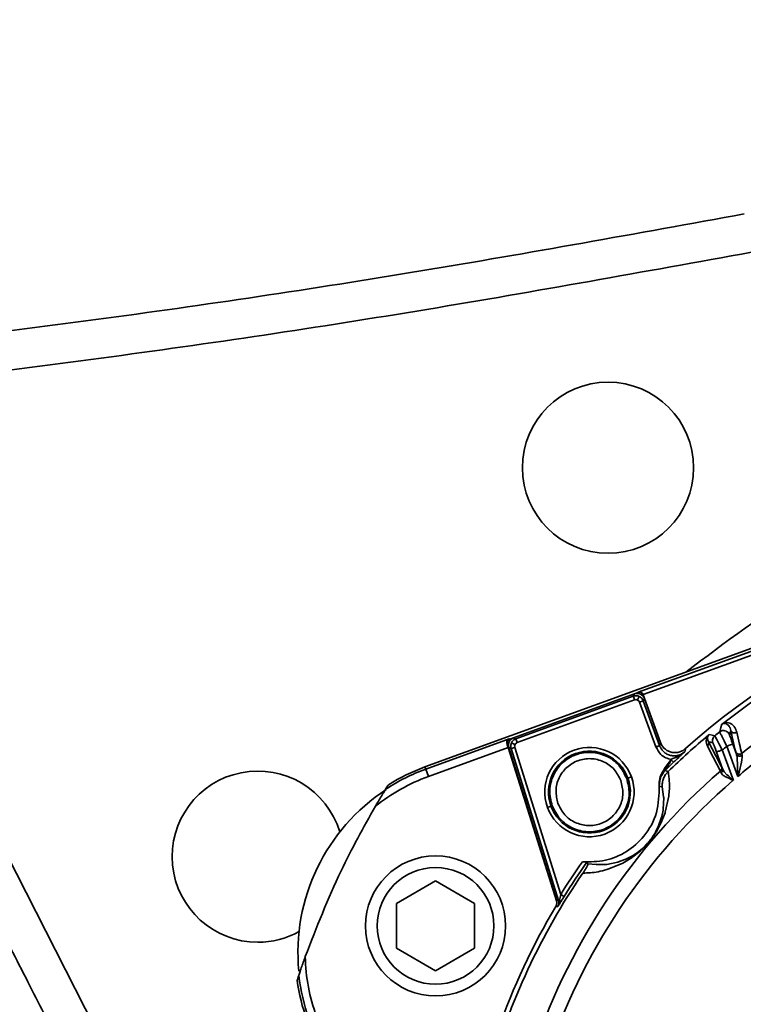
# Model space of a CAD drawing. Header units: millimetres. Extents: x -10540 to 6039, y -7467 to 6433.
# Tile 30 of 236: x -4641 to -4548, y -1883 to -1756. Entities that reach past the tile are written whole.
import ezdxf

# ---------------------------------------------------------------- set-up
doc = ezdxf.new("R2010")
doc.units = ezdxf.units.MM
doc.header["$LTSCALE"] = 8

msp = doc.modelspace()

# ---------------------------------------------------------------- linework, layer by layer
at = {"linetype": 'Continuous', "lineweight": 35}
for p, q in [((-4672.97, -1804.76), (-4626.82, -1895.34)), ((-4494.48, -1817.62), (-4589.35, -1852.14)), ((-4561.95, -1842.54), (-4494.35, -1817.93)), ((-4494.64, -1818.57), (-4561.32, -1842.84)), ((-4578.45, -1848.56), (-4561.96, -1842.56)), ((-4577.99, -1848.4), (-4562.44, -1842.74)), ((-4577.67, -1848.54), (-4562.58, -1843.04)), ((-4562.58, -1843.04), (-4562.44, -1842.74)), ((-4561.96, -1842.56), (-4561.95, -1842.54)), ((-4561.91, -1842.7), (-4561.96, -1842.56)), ((-4561.32, -1842.86), (-4561.46, -1842.91)), ((-4561.32, -1842.85), (-4561.32, -1842.86)), ((-4561.32, -1842.85), (-4559.04, -1849.11)), ((-4561.32, -1842.86), (-4559.07, -1849.05)), ((-4562.41, -1843.51), (-4577.5, -1849.01)), ((-4561.77, -1843.81), (-4561.3, -1843.64)), ((-4559.68, -1849.56), (-4561.77, -1843.81)), ((-4561.16, -1843.34), (-4561.3, -1843.64)), ((-4561.3, -1843.64), (-4559.21, -1849.39)), ((-4561.16, -1843.34), (-4559.1, -1848.98)), ((-4550.9, -1846.53), (-4550.92, -1846.53)), ((-4550.79, -1846.54), (-4550.9, -1846.53)), ((-4550.82, -1846.46), (-4550.56, -1846.43)), ((-4550.77, -1846.54), (-4550.79, -1846.54)), ((-4550.6, -1846.6), (-4550.77, -1846.54)), ((-4550.59, -1846.6), (-4550.6, -1846.6)), ((-4550.34, -1846.81), (-4550.59, -1846.6)), ((-4550.33, -1846.82), (-4550.34, -1846.81)), ((-4550.25, -1846.95), (-4550.33, -1846.82)), ((-4550.2, -1847.03), (-4550.25, -1846.95)), ((-4553, -1848.22), (-4553.03, -1848.32)), ((-4552.98, -1848.18), (-4553, -1848.22)), ((-4550.91, -1848.78), (-4551.21, -1848.2)), ((-4550.17, -1847.1), (-4550.2, -1847.03)), ((-4550.16, -1847.12), (-4550.17, -1847.1)), ((-4550.07, -1847.44), (-4550.16, -1847.12)), ((-4589.24, -1852.42), (-4578.53, -1848.52)), ((-4578.76, -1849.18), (-4578.81, -1849.15)), ((-4578.62, -1849.14), (-4578.76, -1849.18)), ((-4576.28, -1857.03), (-4578.76, -1849.18)), ((-4578.53, -1848.52), (-4578.45, -1848.56)), ((-4578.4, -1848.69), (-4578.45, -1848.56)), ((-4577.99, -1848.4), (-4577.67, -1848.54)), ((-4577.5, -1849.01), (-4577.67, -1848.54)), ((-4553.03, -1848.32), (-4553.04, -1848.35)), ((-4553.03, -1848.35), (-4553.04, -1848.54)), ((-4553.04, -1848.54), (-4553.03, -1848.57)), ((-4553.03, -1848.57), (-4552.91, -1848.9)), ((-4552.03, -1848.3), (-4551.82, -1848.7)), ((-4551.82, -1848.7), (-4551.68, -1848.96)), ((-4551.68, -1848.96), (-4551.51, -1849.28)), ((-4551.51, -1849.28), (-4551.16, -1849.95)), ((-4550.85, -1848.9), (-4550.91, -1848.78)), ((-4550.56, -1849.47), (-4550.85, -1848.9)), ((-4549.14, -1853.36), (-4550.56, -1849.47)), ((-4549.81, -1849.19), (-4549.34, -1850.48)), ((-4578.66, -1849.63), (-4588.9, -1853.36)), ((-4572.41, -1869.48), (-4578.66, -1849.63)), ((-4572.45, -1869.26), (-4578.6, -1849.64)), ((-4578.29, -1849.77), (-4578.58, -1849.63)), ((-4572.45, -1869.26), (-4578.58, -1849.63)), ((-4577.81, -1849.62), (-4578.29, -1849.77)), ((-4572.19, -1869.29), (-4578.29, -1849.77)), ((-4577.81, -1849.62), (-4571.91, -1868.54)), ((-4557.05, -1850.87), (-4556.79, -1850.74)), ((-4556.79, -1850.74), (-4556.6, -1850.64)), ((-4556.6, -1850.64), (-4556.37, -1850.49)), ((-4556.37, -1850.49), (-4555.98, -1850.19)), ((-4551.12, -1852.4), (-4551.91, -1850.23)), ((-4551.16, -1849.95), (-4549.73, -1853.86)), ((-4548.6, -1850.65), (-4548.58, -1850.87)), ((-4557.7, -1851.15), (-4557.05, -1850.87)), ((-4557.7, -1851.15), (-4557.7, -1851.23)), ((-4557.41, -1851.53), (-4557.7, -1851.23)), ((-4549.19, -1851.84), (-4549.24, -1851.08)), ((-4549.18, -1851.97), (-4549.19, -1851.84)), ((-4549.14, -1853.36), (-4549.18, -1851.97)), ((-4548.77, -1851.89), (-4548.85, -1852.23)), ((-4548.68, -1851.52), (-4548.77, -1851.89)), ((-4548.63, -1851.21), (-4548.68, -1851.52)), ((-4548.58, -1850.87), (-4548.63, -1851.21)), ((-4589.35, -1852.14), (-4589.24, -1852.42)), ((-4589.24, -1852.42), (-4588.9, -1853.36)), ((-4558.11, -1852.74), (-4558.1, -1852.73)), ((-4551.12, -1852.4), (-4550.89, -1852.77)), ((-4550.89, -1852.77), (-4550.55, -1853.13)), ((-4550.55, -1853.13), (-4550.37, -1853.3)), ((-4550.37, -1853.3), (-4550.15, -1853.49)), ((-4548.95, -1852.62), (-4549.14, -1853.36)), ((-4548.85, -1852.23), (-4548.95, -1852.62)), ((-4562.82, -1853.41), (-4563.28, -1853.57)), ((-4559.24, -1854.59), (-4559.26, -1854.55)), ((-4550.24, -1853.64), (-4550.71, -1853.41)), ((-4550.03, -1853.73), (-4550.24, -1853.64)), ((-4550.15, -1853.49), (-4549.73, -1853.86)), ((-4549.73, -1853.86), (-4550.03, -1853.73)), ((-4558.69, -1856), (-4558.86, -1854.7)), ((-4558.02, -1855.84), (-4558.02, -1855.89)), ((-4558.74, -1857.56), (-4558.68, -1856.1)), ((-4558.68, -1856.1), (-4558.69, -1856)), ((-4558.02, -1855.89), (-4558.47, -1857.96)), ((-4573.61, -1857.34), (-4573.16, -1857.17)), ((-4558.49, -1858.02), (-4559.03, -1859.38)), ((-4558.93, -1858.51), (-4558.76, -1857.68)), ((-4558.76, -1857.68), (-4558.74, -1857.56)), ((-4558.47, -1857.96), (-4558.49, -1858.02)), ((-4559.08, -1859.47), (-4559.55, -1860.35)), ((-4559.33, -1859.71), (-4558.95, -1858.58)), ((-4559.03, -1859.38), (-4559.08, -1859.47)), ((-4558.95, -1858.58), (-4558.93, -1858.51)), ((-4560.1, -1861.13), (-4559.82, -1860.69)), ((-4559.82, -1860.69), (-4559.74, -1860.54)), ((-4559.74, -1860.54), (-4559.37, -1859.81)), ((-4559.55, -1860.35), (-4559.62, -1860.47)), ((-4559.37, -1859.81), (-4559.33, -1859.71)), ((-4561.06, -1862.29), (-4560.79, -1862)), ((-4560.68, -1861.9), (-4560.73, -1861.97)), ((-4560.15, -1861.24), (-4560.27, -1861.41)), ((-4561.92, -1863.14), (-4562.64, -1863.7)), ((-4562.62, -1863.51), (-4562.56, -1863.47)), ((-4562.56, -1863.47), (-4562.03, -1863.12)), ((-4562.03, -1863.12), (-4561.87, -1862.99)), ((-4561.87, -1862.99), (-4561.42, -1862.62)), ((-4561.42, -1862.62), (-4561.11, -1862.33)), ((-4561.11, -1862.33), (-4561.06, -1862.29)), ((-4568.44, -1864.58), (-4567.35, -1864.7)), ((-4567.35, -1864.7), (-4567.28, -1864.7)), ((-4567.28, -1864.7), (-4566.07, -1864.66)), ((-4566.07, -1864.66), (-4565.99, -1864.66)), ((-4565.99, -1864.66), (-4564.59, -1864.37)), ((-4564.02, -1864.55), (-4565.86, -1865.3)), ((-4564.59, -1864.37), (-4564.5, -1864.35)), ((-4564.5, -1864.35), (-4563.67, -1864.05)), ((-4563.94, -1864.5), (-4564.02, -1864.55)), ((-4562.75, -1863.78), (-4563.94, -1864.5)), ((-4563.67, -1864.05), (-4563.62, -1864.02)), ((-4563.62, -1864.02), (-4562.62, -1863.51)), ((-4562.64, -1863.7), (-4562.75, -1863.78)), ((-4565.86, -1865.3), (-4565.99, -1865.34)), ((-4587.99, -1866.79), (-4592.99, -1869.68)), ((-4582.99, -1869.68), (-4587.99, -1866.79)), ((-4571.99, -1868.91), (-4571.91, -1868.54)), ((-4592.99, -1869.68), (-4592.99, -1875.45)), ((-4582.99, -1875.45), (-4582.99, -1869.68)), ((-4572.19, -1869.89), (-4572.12, -1869.69)), ((-4572.12, -1869.69), (-4572.07, -1869.25)), ((-4572.07, -1869.25), (-4572.03, -1869.1)), ((-4572.03, -1869.1), (-4571.99, -1868.91)), ((-4572.29, -1870.1), (-4572.19, -1869.89)), ((-4592.99, -1875.45), (-4587.99, -1878.34)), ((-4587.99, -1878.34), (-4582.99, -1875.45))]:
    msp.add_line(p, q, dxfattribs=at)
at = {"linetype": 'Continuous', "lineweight": 35, "flags": 128}
for points in [[(-4551.48, -1847.64), (-4551.32, -1847.08), (-4551.2, -1846.65)], [(-4552.82, -1847.97), (-4552.43, -1848.07), (-4552.12, -1848.15)], [(-4550.07, -1847.44), (-4550.16, -1847.74), (-4550.22, -1847.99)], [(-4559.21, -1849.39), (-4559.15, -1849.16), (-4559.1, -1848.98)], [(-4551.38, -1852.66), (-4552.32, -1850.86), (-4553.05, -1849.45)], [(-4552.36, -1849.05), (-4552.67, -1848.96), (-4552.91, -1848.9)], [(-4552.91, -1848.9), (-4551.97, -1850.7), (-4551.24, -1852.12)], [(-4555.89, -1849.79), (-4555.94, -1850.01), (-4555.98, -1850.19)], [(-4558.5, -1852.59), (-4558.29, -1852.67), (-4558.11, -1852.74)], [(-4558.86, -1854.7), (-4559.07, -1854.64), (-4559.24, -1854.59)], [(-4568.44, -1864.58), (-4568.49, -1864.46), (-4568.54, -1864.37)], [(-4572.45, -1869.26), (-4572.31, -1869.28), (-4572.19, -1869.29)], [(-4572.29, -1870.1), (-4572.43, -1870.09), (-4572.55, -1870.07)]]:
    msp.add_lwpolyline(points, dxfattribs=at)
at = {"color": 4}
msp.add_circle((-4390.83, -2053.67), 496.89, dxfattribs=at)
at = {"linetype": 'Continuous', "lineweight": 35}
for centre, radius in [((-4565.83, -1813.67), 11), ((-4587.99, -1872.57), 9), ((-4587.99, -1872.57), 7.5)]:
    msp.add_circle(centre, radius, dxfattribs=at)
for centre, radius, start, end in [((-4390.83, -2053.67), 270, 119.6172, 127.6662), ((-4497.36, -1914.83), 87.5, 88.0188, 131.9812), ((-4562.1, -1843.68), 1, 20.0044, 110), ((-4561.79, -1843.03), 0.5, 20.0204, 109.9796), ((-4497.36, -1914.83), 86.87, 124.8542, 128.2375), ((-4497.36, -1914.83), 86.87, 129.7345, 134.3675), ((-4497.36, -1914.83), 86.28, 128.8489, 129.3944), ((-4497.36, -1914.83), 82.36, 125.8856, 128.5218), ((-4578.28, -1849.03), 0.5, 110.0193, 197.4572), ((-4577.64, -1849.34), 1, 109.9997, 197.3911), ((-4497.36, -1914.83), 84.28, 129.1424, 129.6669), ((-4497.36, -1914.83), 80.38, 125.414, 130.1102), ((-4568.22, -1855.37), 5.74, 20, 200), ((-4568.22, -1855.37), 5.26, 20, 200), ((-4497.36, -1914.83), 87.25, 133.4923, 134.494), ((-4610.83, -1863.67), 11, 16.7752, 270), ((-4580.67, -1875.98), 25.07, 110, 123.2091), ((-4580.67, -1875.98), 25.37, 110, 121.8049), ((-4497.36, -1914.83), 82.36, 130.9897, 162.2912), ((-4580.67, -1875.98), 24.07, 110, 128.6871), ((-4497.36, -1914.83), 80.38, 130.6636, 162.1102), ((-4568.22, -1855.37), 5.74, 200, 20), ((-4568.22, -1855.37), 5.26, 200, 20), ((-4580.67, -1875.98), 25, 123.1204, 185.5844), ((-4587.99, -1872.57), 9, 90, 270), ((-4497.36, -1914.83), 87.75, 144.8619, 148.1637), ((-4497.36, -1914.83), 87.25, 144.669, 148.1637), ((-4497.36, -1914.83), 86.87, 145.6325, 164.4429), ((-4497.36, -1914.83), 87.5, 149.2363, 160.7637), ((-4610.83, -1863.67), 11, 270, 298.7979), ((-4587.99, -1872.57), 9, 270, 0), ((-4580.67, -1875.98), 24.07, 181.3129, 200), ((-4580.67, -1875.98), 25.37, 188.1951, 200), ((-4580.67, -1875.98), 25.07, 186.7909, 200)]:
    msp.add_arc(centre, radius, start, end, dxfattribs=at)
for centre, major_axis, ratio, start_param, end_param in [((-4561.78, -1843.01), (-0.339, 0.37), 0.975619, 4.32834, 5.881683), ((-4561.79, -1843.02), (0.211, 0.453), 0.999695, 5.497939, 5.515088), ((-4577.62, -1849.33), (-0.896, 0.444), 0.999709, 5.543377, 7.045141)]:
    msp.add_ellipse(centre, major_axis=major_axis, ratio=ratio, start_param=start_param, end_param=end_param, dxfattribs=at)
for points in [[(-4673.52, -1799.79), (-4659.55, -1798.14), (-4631.6, -1794.83), (-4589.85, -1788.58), (-4562.16, -1783.55), (-4548.32, -1781.03)], [(-4562.58, -1843.04), (-4562.52, -1843.02), (-4562.39, -1842.99), (-4562.19, -1842.98), (-4562, -1843), (-4561.88, -1843.05), (-4561.82, -1843.08)], [(-4561.82, -1843.08), (-4561.76, -1843.11), (-4561.64, -1843.17), (-4561.5, -1843.3), (-4561.38, -1843.46), (-4561.32, -1843.58), (-4561.3, -1843.64)], [(-4578.29, -1849.77), (-4578.3, -1849.71), (-4578.33, -1849.59), (-4578.33, -1849.4), (-4578.3, -1849.21), (-4578.25, -1849.09), (-4578.23, -1849.03)], [(-4578.23, -1849.03), (-4578.2, -1848.98), (-4578.13, -1848.87), (-4578, -1848.73), (-4577.85, -1848.61), (-4577.73, -1848.56), (-4577.67, -1848.54)], [(-4557.71, -1850.24), (-4557.87, -1850.19), (-4558.18, -1850.09), (-4558.57, -1849.8), (-4558.9, -1849.43), (-4559.04, -1849.13), (-4559.1, -1848.98)], [(-4555.89, -1849.79), (-4556.02, -1849.89), (-4556.27, -1850.09), (-4556.74, -1850.26), (-4557.23, -1850.32), (-4557.55, -1850.27), (-4557.71, -1850.24)]]:
    msp.add_open_spline(points, degree=3, dxfattribs=at)
for points, knots in [([(-4547.39, -1785.95), (-4561.28, -1788.47), (-4589.05, -1793.52), (-4630.93, -1799.79), (-4658.96, -1803.1), (-4672.97, -1804.76)], [0, 0, 0, 0, 0.33337, 0.66663, 1, 1, 1, 1]), ([(-4562.41, -1843.51), (-4562.43, -1843.45), (-4562.48, -1843.31), (-4562.54, -1843.15), (-4562.57, -1843.06), (-4562.58, -1843.05), (-4562.58, -1843.04)], [0, 0, 0, 0, 0.270482, 0.562372, 0.789516, 1, 1, 1, 1]), ([(-4562.03, -1843.53), (-4562, -1843.47), (-4561.94, -1843.33), (-4561.87, -1843.18), (-4561.82, -1843.09), (-4561.82, -1843.08), (-4561.82, -1843.08)], [0, 0, 0, 0, 0.270572, 0.562349, 0.789426, 1, 1, 1, 1]), ([(-4562.03, -1843.53), (-4562.1, -1843.51), (-4562.22, -1843.46), (-4562.35, -1843.5), (-4562.41, -1843.51)], [0, 0, 0, 0, 0.559157, 1, 1, 1, 1]), ([(-4561.77, -1843.81), (-4561.8, -1843.74), (-4561.86, -1843.63), (-4561.98, -1843.56), (-4562.03, -1843.53)], [0, 0, 0, 0, 0.559179, 1, 1, 1, 1]), ([(-4550.92, -1846.53), (-4550.95, -1846.54), (-4551, -1846.55), (-4551.07, -1846.57), (-4551.12, -1846.6), (-4551.16, -1846.62), (-4551.18, -1846.64), (-4551.19, -1846.65), (-4551.2, -1846.65)], [0, 0, 0, 0, 0.530421, 0.788441, 0.9044, 0.955776, 0.978676, 1, 1, 1, 1]), ([(-4551.2, -1846.65), (-4551.19, -1846.64), (-4551.16, -1846.63), (-4551.14, -1846.61), (-4551.13, -1846.6)], [0, 0, 0, 0, 0.485, 1, 1, 1, 1]), ([(-4551.13, -1846.6), (-4551.1, -1846.58), (-4551.04, -1846.54), (-4550.93, -1846.49), (-4550.87, -1846.47), (-4550.82, -1846.46)], [0, 0, 0, 0, 0.164977, 0.382052, 1, 1, 1, 1]), ([(-4550.56, -1846.43), (-4550.43, -1846.45), (-4550.13, -1846.49), (-4549.84, -1846.71), (-4549.58, -1846.98), (-4549.4, -1847.3), (-4549.33, -1847.54), (-4549.3, -1847.66)], [0, 0, 0, 0, 0.1663134, 0.3790805, 0.6030187, 0.8020351, 1, 1, 1, 1]), ([(-4553.05, -1849.45), (-4553.13, -1849.29), (-4553.23, -1849.05), (-4553.21, -1848.65), (-4553.16, -1848.42), (-4553.07, -1848.25), (-4553.01, -1848.16), (-4552.95, -1848.09), (-4552.91, -1848.04), (-4552.89, -1848.02)], [0, 0, 0, 0, 0.499907, 0.750021, 0.876383, 0.937651, 0.969606, 0.985457, 1, 1, 1, 1]), ([(-4552.82, -1847.97), (-4552.82, -1847.97), (-4552.83, -1847.98), (-4552.85, -1847.99), (-4552.87, -1848.02), (-4552.91, -1848.06), (-4552.95, -1848.12), (-4552.97, -1848.15), (-4552.98, -1848.18)], [0, 0, 0, 0, 0.021514, 0.043639, 0.092419, 0.208069, 0.464313, 1, 1, 1, 1]), ([(-4552.89, -1848.02), (-4552.88, -1848.01), (-4552.85, -1847.99), (-4552.83, -1847.97), (-4552.82, -1847.97)], [0, 0, 0, 0, 0.51579, 1, 1, 1, 1]), ([(-4552.36, -1849.05), (-4552.38, -1848.96), (-4552.43, -1848.78), (-4552.38, -1848.52), (-4552.27, -1848.3), (-4552.17, -1848.2), (-4552.12, -1848.15)], [0, 0, 0, 0, 0.274066, 0.561458, 0.785934, 1, 1, 1, 1]), ([(-4552.12, -1848.15), (-4552.11, -1848.16), (-4552.1, -1848.18), (-4552.05, -1848.26), (-4552.03, -1848.3)], [0, 0, 0, 0, 0.494176, 1, 1, 1, 1]), ([(-4551.48, -1847.64), (-4551.41, -1847.59), (-4551.25, -1847.49), (-4550.96, -1847.44), (-4550.65, -1847.51), (-4550.37, -1847.69), (-4550.27, -1847.89), (-4550.22, -1847.99)], [0, 0, 0, 0, 0.172134, 0.36406, 0.565316, 0.795179, 1, 1, 1, 1]), ([(-4551.21, -1848.2), (-4551.25, -1848.11), (-4551.33, -1847.95), (-4551.45, -1847.71), (-4551.47, -1847.67), (-4551.48, -1847.64)], [0, 0, 0, 0, 0.2654254, 0.5207404, 1, 1, 1, 1]), ([(-4550.22, -1847.99), (-4550.22, -1848.01), (-4550.2, -1848.07), (-4550.09, -1848.41), (-4549.95, -1848.79), (-4549.86, -1849.06), (-4549.81, -1849.19)], [0, 0, 0, 0, 0.279578, 0.559388, 0.7794, 1, 1, 1, 1]), ([(-4549.43, -1850.18), (-4549.55, -1849.66), (-4549.77, -1848.75), (-4549.98, -1847.84), (-4550.07, -1847.44)], [0, 0, 0, 0, 0.56, 1, 1, 1, 1]), ([(-4550.07, -1847.44), (-4550.05, -1847.48), (-4550, -1847.59), (-4549.86, -1847.7), (-4549.68, -1847.77), (-4549.47, -1847.76), (-4549.35, -1847.69), (-4549.3, -1847.66)], [0, 0, 0, 0, 0.1725179, 0.3643171, 0.5651691, 0.7947759, 1, 1, 1, 1]), ([(-4549.3, -1847.66), (-4549.18, -1848.17), (-4548.96, -1849.08), (-4548.75, -1849.99), (-4548.65, -1850.39)], [0, 0, 0, 0, 0.56, 1, 1, 1, 1]), ([(-4578.81, -1849.15), (-4578.83, -1849.08), (-4578.85, -1848.93), (-4578.77, -1848.71), (-4578.65, -1848.58), (-4578.55, -1848.53), (-4578.53, -1848.52), (-4578.53, -1848.52)], [0, 0, 0, 0, 0.223558, 0.497768, 0.87796, 0.994456, 1, 1, 1, 1]), ([(-4578.81, -1849.15), (-4578.78, -1849.24), (-4578.74, -1849.39), (-4578.68, -1849.56), (-4578.66, -1849.63)], [0, 0, 0, 0, 0.559787, 1, 1, 1, 1]), ([(-4577.78, -1849.25), (-4577.84, -1849.22), (-4577.97, -1849.16), (-4578.12, -1849.09), (-4578.21, -1849.04), (-4578.22, -1849.04), (-4578.23, -1849.03)], [0, 0, 0, 0, 0.270565, 0.562351, 0.789433, 1, 1, 1, 1]), ([(-4577.78, -1849.25), (-4577.8, -1849.32), (-4577.85, -1849.44), (-4577.82, -1849.57), (-4577.81, -1849.62)], [0, 0, 0, 0, 0.559206, 1, 1, 1, 1]), ([(-4577.5, -1849.01), (-4577.57, -1849.04), (-4577.68, -1849.1), (-4577.75, -1849.21), (-4577.78, -1849.25)], [0, 0, 0, 0, 0.559226, 1, 1, 1, 1]), ([(-4559.68, -1849.56), (-4559.61, -1849.54), (-4559.47, -1849.49), (-4559.32, -1849.43), (-4559.22, -1849.4), (-4559.21, -1849.39), (-4559.21, -1849.39)], [0, 0, 0, 0, 0.270482, 0.562372, 0.789516, 1, 1, 1, 1]), ([(-4559.21, -1849.39), (-4559.14, -1849.54), (-4559, -1849.84), (-4558.68, -1850.21), (-4558.27, -1850.5), (-4557.96, -1850.6), (-4557.81, -1850.65)], [0, 0, 0, 0, 0.250199, 0.50071, 0.750201, 1, 1, 1, 1]), ([(-4552.91, -1848.9), (-4552.89, -1848.95), (-4552.86, -1849.06), (-4552.89, -1849.22), (-4552.96, -1849.35), (-4553.02, -1849.41), (-4553.05, -1849.45)], [0, 0, 0, 0, 0.274231, 0.561417, 0.785769, 1, 1, 1, 1]), ([(-4551.91, -1850.23), (-4551.97, -1850.06), (-4552.09, -1849.72), (-4552.24, -1849.33), (-4552.33, -1849.09), (-4552.35, -1849.06), (-4552.36, -1849.05)], [0, 0, 0, 0, 0.279853, 0.559153, 0.779357, 1, 1, 1, 1]), ([(-4550.56, -1849.47), (-4550.45, -1849.43), (-4550.23, -1849.35), (-4549.98, -1849.26), (-4549.84, -1849.2), (-4549.82, -1849.19), (-4549.81, -1849.19)], [0, 0, 0, 0, 0.270482, 0.562372, 0.789516, 1, 1, 1, 1]), ([(-4563.43, -1853.63), (-4563.73, -1853.03), (-4564.33, -1851.82), (-4566.02, -1850.63), (-4567.99, -1850.14), (-4570.01, -1850.45), (-4571.76, -1851.51), (-4572.95, -1853.16), (-4573.48, -1855.16), (-4573.17, -1856.46), (-4573.01, -1857.12)], [0, 0, 0, 0, 0.125001, 0.25, 0.375, 0.500001, 0.625001, 0.750001, 0.875001, 1, 1, 1, 1]), ([(-4557.71, -1851.18), (-4557.95, -1851.12), (-4558.44, -1851), (-4559.19, -1850.48), (-4559.49, -1849.91), (-4559.68, -1849.56)], [0, 0, 0, 0, 0.280253, 0.560864, 1, 1, 1, 1]), ([(-4557.81, -1850.65), (-4557.65, -1850.68), (-4557.32, -1850.73), (-4556.83, -1850.67), (-4556.37, -1850.49), (-4556.11, -1850.29), (-4555.98, -1850.19)], [0, 0, 0, 0, 0.249863, 0.499421, 0.75004, 1, 1, 1, 1]), ([(-4556.64, -1850.81), (-4556.77, -1850.93), (-4557.01, -1851.16), (-4557.28, -1851.41), (-4557.41, -1851.53)], [0, 0, 0, 0, 0.532391, 1, 1, 1, 1]), ([(-4555.98, -1850.19), (-4556.05, -1850.25), (-4556.16, -1850.35), (-4556.37, -1850.55), (-4556.53, -1850.7), (-4556.64, -1850.81)], [0, 0, 0, 0, 0.330349, 0.509439, 1, 1, 1, 1]), ([(-4551.91, -1850.23), (-4551.89, -1850.22), (-4551.86, -1850.21), (-4551.66, -1850.14), (-4551.41, -1850.05), (-4551.24, -1849.98), (-4551.16, -1849.95)], [0, 0, 0, 0, 0.270482, 0.562372, 0.789516, 1, 1, 1, 1]), ([(-4549.34, -1850.48), (-4549.36, -1850.4), (-4549.41, -1850.26), (-4549.43, -1850.2), (-4549.43, -1850.18)], [0, 0, 0, 0, 0.559609, 1, 1, 1, 1]), ([(-4549.43, -1850.18), (-4549.41, -1850.22), (-4549.36, -1850.33), (-4549.22, -1850.44), (-4549.04, -1850.51), (-4548.83, -1850.5), (-4548.71, -1850.43), (-4548.65, -1850.39)], [0, 0, 0, 0, 0.1723, 0.3641712, 0.5652525, 0.7950045, 1, 1, 1, 1]), ([(-4549.34, -1850.48), (-4549.32, -1850.52), (-4549.27, -1850.61), (-4549.15, -1850.7), (-4548.97, -1850.76), (-4548.77, -1850.74), (-4548.65, -1850.68), (-4548.6, -1850.65)], [0, 0, 0, 0, 0.172993, 0.364634, 0.564988, 0.794278, 1, 1, 1, 1]), ([(-4549.24, -1851.08), (-4549.25, -1850.96), (-4549.27, -1850.74), (-4549.32, -1850.56), (-4549.34, -1850.48)], [0, 0, 0, 0, 0.5662, 1, 1, 1, 1]), ([(-4548.65, -1850.39), (-4548.65, -1850.42), (-4548.64, -1850.47), (-4548.61, -1850.59), (-4548.6, -1850.65)], [0, 0, 0, 0, 0.492093, 1, 1, 1, 1]), ([(-4572.26, -1856.84), (-4572.39, -1856.29), (-4572.65, -1855.19), (-4572.21, -1853.5), (-4571.2, -1852.12), (-4569.73, -1851.23), (-4568.02, -1850.96), (-4566.36, -1851.38), (-4564.94, -1852.38), (-4564.43, -1853.39), (-4564.18, -1853.9)], [0, 0, 0, 0, 0.125, 0.25, 0.375, 0.5, 0.625, 0.750001, 0.875001, 1, 1, 1, 1]), ([(-4559.26, -1854.55), (-4559.25, -1854.25), (-4559.25, -1853.55), (-4558.79, -1852.66), (-4558.24, -1851.87), (-4557.89, -1851.41), (-4557.71, -1851.18)], [0, 0, 0, 0, 0.236319, 0.542624, 0.770975, 1, 1, 1, 1]), ([(-4558.11, -1851.97), (-4558.14, -1852.02), (-4558.2, -1852.12), (-4558.26, -1852.21), (-4558.28, -1852.25)], [0, 0, 0, 0, 0.555014, 1, 1, 1, 1]), ([(-4557.7, -1851.23), (-4557.76, -1851.35), (-4557.89, -1851.61), (-4558.04, -1851.85), (-4558.11, -1851.97)], [0, 0, 0, 0, 0.488724, 1, 1, 1, 1]), ([(-4557.71, -1851.18), (-4557.71, -1851.17), (-4557.71, -1851.17), (-4557.7, -1851.16), (-4557.7, -1851.15), (-4557.7, -1851.15)], [0, 0, 0, 0, 0.52667, 0.906156, 1, 1, 1, 1]), ([(-4559.24, -1854.59), (-4559.22, -1854.17), (-4559.19, -1853.42), (-4558.71, -1852.85), (-4558.5, -1852.59)], [0, 0, 0, 0, 0.56, 1, 1, 1, 1]), ([(-4558.7, -1853.64), (-4558.62, -1853.46), (-4558.48, -1853.13), (-4558.23, -1852.86), (-4558.11, -1852.74)], [0, 0, 0, 0, 0.531539, 1, 1, 1, 1]), ([(-4558.33, -1852.32), (-4558.38, -1852.39), (-4558.44, -1852.49), (-4558.49, -1852.57), (-4558.51, -1852.59), (-4558.5, -1852.59), (-4558.5, -1852.59)], [0, 0, 0, 0, 0.648978, 0.850784, 0.929327, 1, 1, 1, 1]), ([(-4558.28, -1852.25), (-4558.29, -1852.26), (-4558.31, -1852.28), (-4558.32, -1852.31), (-4558.33, -1852.32)], [0, 0, 0, 0, 0.500024, 1, 1, 1, 1]), ([(-4558.11, -1852.73), (-4558.07, -1852.97), (-4558, -1853.43), (-4557.94, -1854.19), (-4557.94, -1854.96), (-4557.99, -1855.56), (-4558.02, -1855.84)], [0, 0, 0, 0, 0.264835, 0.499943, 0.75905, 1, 1, 1, 1]), ([(-4551.24, -1852.12), (-4551.22, -1852.17), (-4551.2, -1852.28), (-4551.22, -1852.44), (-4551.29, -1852.57), (-4551.35, -1852.63), (-4551.38, -1852.66)], [0, 0, 0, 0, 0.274324, 0.561394, 0.785675, 1, 1, 1, 1]), ([(-4551.3, -1852.9), (-4551.32, -1852.85), (-4551.35, -1852.73), (-4551.37, -1852.68), (-4551.38, -1852.66)], [0, 0, 0, 0, 0.506259, 1, 1, 1, 1]), ([(-4551.12, -1852.4), (-4551.1, -1852.45), (-4551.08, -1852.55), (-4551.12, -1852.7), (-4551.2, -1852.82), (-4551.27, -1852.88), (-4551.3, -1852.9)], [0, 0, 0, 0, 0.273958, 0.5614856, 0.7860417, 1, 1, 1, 1]), ([(-4550.71, -1853.41), (-4550.86, -1853.33), (-4551.14, -1853.17), (-4551.25, -1852.99), (-4551.3, -1852.9)], [0, 0, 0, 0, 0.531582, 1, 1, 1, 1]), ([(-4551.24, -1852.12), (-4551.22, -1852.15), (-4551.2, -1852.2), (-4551.14, -1852.34), (-4551.12, -1852.4)], [0, 0, 0, 0, 0.56032, 1, 1, 1, 1]), ([(-4594.04, -1854.42), (-4594.11, -1854.53), (-4594.23, -1854.72), (-4594.35, -1854.92), (-4594.4, -1855.01)], [0, 0, 0, 0, 0.560071, 1, 1, 1, 1]), ([(-4573.01, -1857.12), (-4572.71, -1857.72), (-4572.11, -1858.92), (-4570.42, -1860.11), (-4568.45, -1860.6), (-4566.43, -1860.29), (-4564.68, -1859.23), (-4563.48, -1857.59), (-4562.96, -1855.59), (-4563.27, -1854.28), (-4563.43, -1853.63)], [0, 0, 0, 0, 0.125001, 0.25, 0.375, 0.500001, 0.625001, 0.750001, 0.875001, 1, 1, 1, 1]), ([(-4564.18, -1853.9), (-4564.05, -1854.45), (-4563.78, -1855.55), (-4564.23, -1857.24), (-4565.24, -1858.62), (-4566.71, -1859.52), (-4568.41, -1859.78), (-4570.08, -1859.37), (-4571.5, -1858.36), (-4572.01, -1857.35), (-4572.26, -1856.84)], [0, 0, 0, 0, 0.125, 0.25, 0.375, 0.5, 0.625, 0.750001, 0.875001, 1, 1, 1, 1]), ([(-4569.12, -1864.33), (-4568.12, -1864.33), (-4566.14, -1864.34), (-4563.36, -1863.13), (-4561, -1861.05), (-4559.33, -1858.06), (-4559.28, -1855.72), (-4559.26, -1854.55)], [0, 0, 0, 0, 0.186812, 0.373622, 0.560434, 0.780218, 1, 1, 1, 1]), ([(-4558.86, -1854.7), (-4558.86, -1854.52), (-4558.87, -1854.16), (-4558.76, -1853.81), (-4558.7, -1853.64)], [0, 0, 0, 0, 0.4941153, 1, 1, 1, 1]), ([(-4595.72, -1857.19), (-4595.46, -1856.76), (-4595.13, -1856.2), (-4594.72, -1855.52), (-4594.53, -1855.22), (-4594.43, -1855.05), (-4594.4, -1855.01), (-4594.4, -1855.01), (-4594.4, -1855.01)], [0, 0, 0, 0, 0.516214, 0.663881, 0.859761, 0.925204, 0.980924, 1, 1, 1, 1]), ([(-4604.73, -1876.53), (-4603.29, -1872.81), (-4600.72, -1866.16), (-4597.25, -1859.93), (-4595.72, -1857.19)], [0, 0, 0, 0, 0.559957, 1, 1, 1, 1]), ([(-4559.62, -1860.47), (-4559.69, -1860.58), (-4559.84, -1860.81), (-4560.04, -1861.1), (-4560.15, -1861.24)], [0, 0, 0, 0, 0.5008306, 1, 1, 1, 1]), ([(-4560.73, -1861.97), (-4560.83, -1862.07), (-4561.03, -1862.3), (-4561.39, -1862.66), (-4561.62, -1862.87), (-4561.76, -1863)], [0, 0, 0, 0, 0.240006, 0.504179, 1, 1, 1, 1]), ([(-4560.79, -1862), (-4560.73, -1861.93), (-4560.59, -1861.78), (-4560.47, -1861.62), (-4560.41, -1861.54)], [0, 0, 0, 0, 0.499838, 1, 1, 1, 1]), ([(-4560.27, -1861.41), (-4560.34, -1861.49), (-4560.47, -1861.66), (-4560.61, -1861.82), (-4560.68, -1861.9)], [0, 0, 0, 0, 0.513658, 1, 1, 1, 1]), ([(-4560.41, -1861.54), (-4560.35, -1861.47), (-4560.24, -1861.32), (-4560.15, -1861.2), (-4560.1, -1861.13)], [0, 0, 0, 0, 0.461215, 1, 1, 1, 1]), ([(-4561.76, -1863), (-4561.79, -1863.03), (-4561.85, -1863.07), (-4561.9, -1863.12), (-4561.92, -1863.14)], [0, 0, 0, 0, 0.560198, 1, 1, 1, 1]), ([(-4568.54, -1864.37), (-4568.54, -1864.37), (-4568.55, -1864.37), (-4568.63, -1864.37), (-4568.75, -1864.36), (-4568.92, -1864.35), (-4569.05, -1864.33), (-4569.12, -1864.33)], [0, 0, 0, 0, 0.17662, 0.352785, 0.540278, 0.756934, 1, 1, 1, 1]), ([(-4568.81, -1865.41), (-4568.73, -1865.28), (-4568.45, -1864.82), (-4568.44, -1864.7), (-4568.44, -1864.62), (-4568.44, -1864.58)], [0, 0, 0, 0, 0.167315, 0.582186, 1, 1, 1, 1]), ([(-4565.99, -1865.34), (-4566.36, -1865.44), (-4567.11, -1865.63), (-4568.12, -1865.76), (-4568.75, -1865.78), (-4569.07, -1865.79)], [0, 0, 0, 0, 0.330277, 0.661887, 1, 1, 1, 1]), ([(-4569.07, -1865.79), (-4569.04, -1865.76), (-4569, -1865.69), (-4568.93, -1865.59), (-4568.87, -1865.49), (-4568.83, -1865.44), (-4568.81, -1865.41)], [0, 0, 0, 0, 0.1762193, 0.351099, 0.677689, 1, 1, 1, 1]), ([(-4571.48, -1868.81), (-4571.49, -1868.8), (-4571.51, -1868.79), (-4571.62, -1868.72), (-4571.76, -1868.63), (-4571.86, -1868.57), (-4571.91, -1868.54)], [0, 0, 0, 0, 0.270482, 0.562372, 0.789516, 1, 1, 1, 1]), ([(-4572.45, -1869.26), (-4572.43, -1869.33), (-4572.4, -1869.47), (-4572.41, -1869.68), (-4572.45, -1869.89), (-4572.51, -1870.01), (-4572.55, -1870.07)], [0, 0, 0, 0, 0.249958, 0.499941, 0.749954, 1, 1, 1, 1]), ([(-4572.29, -1870.1), (-4572.26, -1870.04), (-4572.19, -1869.92), (-4572.15, -1869.71), (-4572.14, -1869.5), (-4572.18, -1869.36), (-4572.19, -1869.29)], [0, 0, 0, 0, 0.249928, 0.499826, 0.749819, 1, 1, 1, 1]), ([(-4572.07, -1869.25), (-4572.11, -1869.27), (-4572.18, -1869.29), (-4572.19, -1869.29), (-4572.19, -1869.29)], [0, 0, 0, 0, 0.578915, 1, 1, 1, 1]), ([(-4571.99, -1869.62), (-4572.02, -1869.67), (-4572.08, -1869.77), (-4572.13, -1869.85), (-4572.15, -1869.88)], [0, 0, 0, 0, 0.568941, 1, 1, 1, 1]), ([(-4571.99, -1869.62), (-4571.98, -1869.59), (-4571.95, -1869.54), (-4571.97, -1869.41), (-4572.03, -1869.31), (-4572.07, -1869.25)], [0, 0, 0, 0, 0.276494, 0.562696, 1, 1, 1, 1]), ([(-4571.48, -1868.81), (-4571.57, -1868.95), (-4571.75, -1869.25), (-4571.91, -1869.5), (-4571.99, -1869.62)], [0, 0, 0, 0, 0.501132, 1, 1, 1, 1]), ([(-4572.15, -1869.88), (-4572.18, -1869.92), (-4572.22, -1870), (-4572.27, -1870.07), (-4572.29, -1870.1)], [0, 0, 0, 0, 0.528141, 1, 1, 1, 1]), ([(-4644.46, -1871.74), (-4643.01, -1874.58), (-4640.88, -1878.76), (-4638.06, -1884.29), (-4635.94, -1888.46), (-4633.7, -1892.86), (-4632.08, -1896.03), (-4631.28, -1897.61)], [0, 0, 0, 0, 0.347224, 0.50912, 0.670951, 0.835547, 1, 1, 1, 1]), ([(-4605.56, -1878.95), (-4605.56, -1878.94), (-4605.56, -1878.92), (-4605.51, -1878.79), (-4605.41, -1878.48), (-4605.15, -1877.71), (-4604.9, -1877.02), (-4604.73, -1876.53)], [0, 0, 0, 0, 0.054851, 0.124252, 0.239008, 0.474655, 1, 1, 1, 1]), ([(-4636.31, -1904.43), (-4636.82, -1902.94), (-4637.83, -1899.98), (-4639.42, -1895.85), (-4641.05, -1891.91), (-4643.49, -1886.37), (-4645.48, -1882.19), (-4646.87, -1879.25)], [0, 0, 0, 0, 0.153166, 0.306484, 0.464622, 0.622839, 1, 1, 1, 1]), ([(-4605.56, -1878.95), (-4605.6, -1879.07), (-4605.68, -1879.29), (-4605.75, -1879.5), (-4605.78, -1879.6)], [0, 0, 0, 0, 0.559929, 1, 1, 1, 1])]:
    msp.add_open_spline(points, degree=3, knots=knots, dxfattribs=at)

doc.saveas('drawing.dxf')
